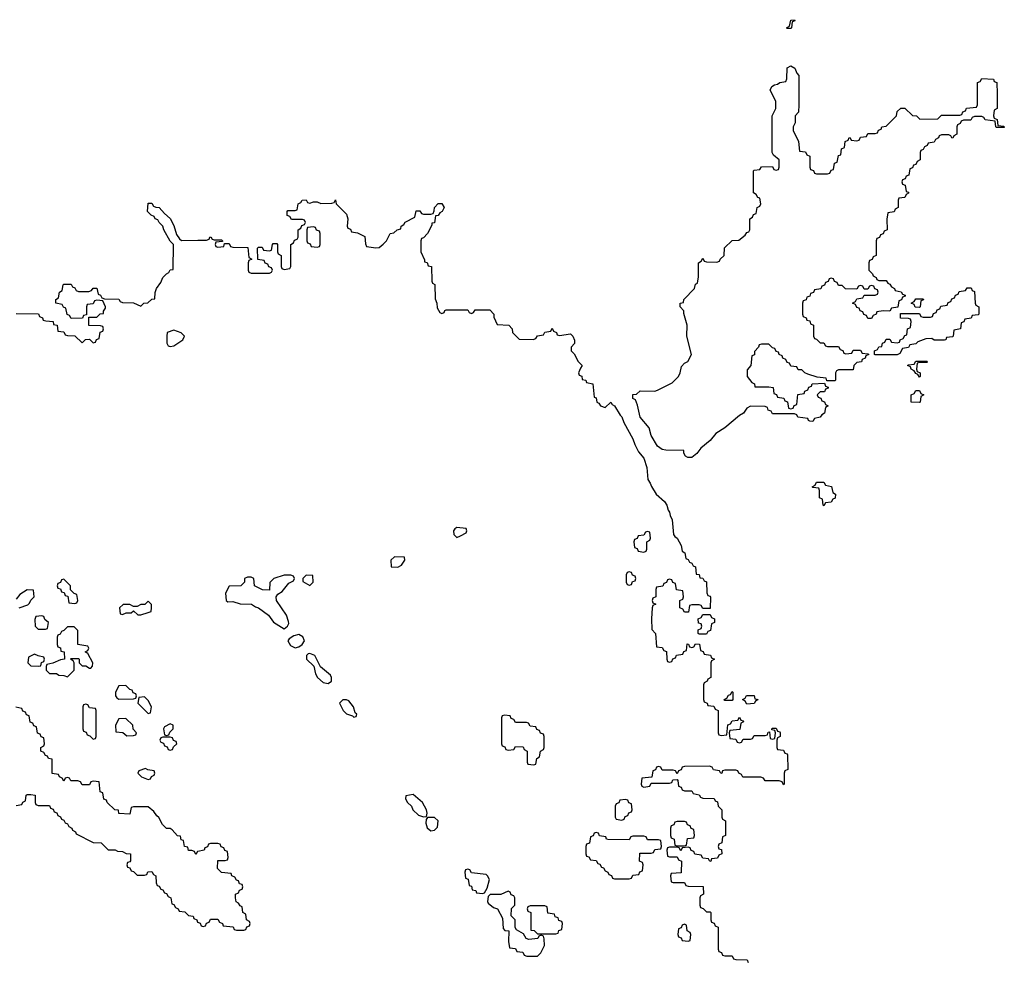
# Model space of a CAD drawing. Header units: inches. Extents: x 2777885 to 2884230, y 684484 to 829189.
# Tile 139 of 239: x 2819030 to 2824393, y 782659 to 787794. Entities that reach past the tile are written whole.
import ezdxf

# ---------------------------------------------------------------- set-up
doc = ezdxf.new("R2010")
doc.units = ezdxf.units.IN
doc.header["$MEASUREMENT"] = 0
doc.layers.add('C8718', color=7, linetype='Continuous')
doc.layers.add('C8728', color=7, linetype='Continuous')

msp = doc.modelspace()

# ---------------------------------------------------------------- linework, layer by layer
at = {"layer": 'C8718', "color": 6}
for points in [[(2819010, 786194), (2819132, 786192), (2819138, 786178), (2819154, 786170), (2819158, 786158), (2819172.7, 786152.7), (2819212, 786150), (2819214, 786134), (2819234, 786130), (2819238, 786098), (2819270, 786094), (2819278, 786078), (2819290, 786074), (2819330, 786071.3), (2819370, 786034), (2819388.4, 786051.6), (2819410, 786054), (2819430, 786034), (2819442, 786038), (2819448, 786052), (2819462, 786058), (2819468, 786092), (2819482, 786098), (2819486, 786110), (2819482, 786122), (2819470, 786126), (2819407.3, 786127.3), (2819406, 786174), (2819450, 786174), (2819468.4, 786191.6), (2819486, 786194), (2819486, 786206), (2819498, 786222), (2819498, 786230), (2819482, 786262), (2819450, 786266), (2819438, 786262), (2819430, 786246), (2819398, 786242), (2819394, 786230), (2819394, 786186), (2819378, 786182), (2819372.7, 786167.3), (2819310, 786166), (2819302, 786182), (2819288.4, 786188.4), (2819282, 786222), (2819268, 786228), (2819262, 786242), (2819226, 786250), (2819226, 786270), (2819242, 786278), (2819246, 786310), (2819262, 786318), (2819266, 786350), (2819270, 786354), (2819310, 786354), (2819318, 786338), (2819330, 786334), (2819338, 786318), (2819350, 786314), (2819407.3, 786312.7), (2819422, 786318), (2819430, 786332), (2819450, 786332), (2819458, 786298), (2819470, 786294), (2819478, 786278), (2819492.7, 786272.7), (2819570, 786271.3), (2819578, 786258), (2819590, 786254), (2819650, 786251.3), (2819690, 786234), (2819706, 786250), (2819728.7, 786251.3), (2819750, 786272), (2819766, 786274), (2819768.4, 786308.4), (2819775.3, 786330), (2819798, 786362), (2819809, 786390), (2819828.7, 786410), (2819843.1, 786416.9), (2819850, 786432), (2819866, 786434), (2819868, 786570), (2819850, 786588), (2819815.3, 786650), (2819809.2, 786669.2), (2819790, 786688.7), (2819783.1, 786703.1), (2819768.7, 786710), (2819762, 786722), (2819746, 786730), (2819726, 786750), (2819730, 786794), (2819750, 786794), (2819758, 786778), (2819772, 786772), (2819790, 786771.3), (2819818, 786738), (2819850, 786711.3), (2819870, 786672), (2819883.5, 786623.5), (2819899.6, 786599.6), (2819911.3, 786591.3), (2820000, 786592.2)], [(2819028, 784590), (2819074, 784606), (2819084, 784616), (2819090, 784632), (2819108, 784650), (2819106, 784686), (2819070, 784688.7), (2819030, 784662), (2819010, 784638)], [(2820000, 783262.4), (2819998, 783262), (2819990, 783246), (2819982, 783262), (2819968, 783268), (2819950, 783268.7), (2819946, 783286), (2819928, 783290), (2819922, 783322), (2819910, 783326), (2819906, 783346), (2819890, 783348), (2819860.4, 783380.4), (2819850, 783388), (2819830, 783388.7), (2819808, 783410), (2819788.4, 783448.4), (2819776.4, 783456.4), (2819760.4, 783480.4), (2819730, 783506), (2819650, 783506), (2819638, 783502), (2819630, 783466), (2819570, 783469.2), (2819568, 783488), (2819548, 783490), (2819506, 783530), (2819502, 783542), (2819488.4, 783548.4), (2819482, 783582), (2819468.4, 783588.4), (2819462, 783642), (2819430, 783646), (2819418, 783642), (2819410, 783626), (2819370, 783626), (2819362, 783642), (2819347.3, 783647.3), (2819308.4, 783648.4), (2819302, 783662), (2819290, 783666), (2819278, 783662), (2819270, 783646), (2819262, 783662), (2819246, 783670), (2819242, 783682), (2819207.3, 783687.3), (2819206, 783766), (2819186, 783770), (2819182, 783782), (2819170, 783786), (2819162, 783802), (2819146, 783810), (2819146, 783830), (2819162, 783838), (2819166, 783850), (2819162, 783882), (2819147.3, 783887.3), (2819142, 783902), (2819127.3, 783907.3), (2819122, 783942), (2819107.3, 783947.3), (2819102, 783962), (2819087.3, 783967.3), (2819082, 784002), (2819067.3, 784007.3), (2819062, 784022), (2819047.3, 784027.3), (2819042, 784042), (2819008.9, 784048.9)], [(2819010, 783514), (2819042, 783518), (2819048, 783532), (2819062, 783538), (2819066, 783570), (2819070, 783574), (2819090, 783574), (2819114, 783570), (2819114, 783530), (2819118, 783518), (2819130, 783514), (2819192.7, 783512.7), (2819198, 783498), (2819212.7, 783492.7), (2819218, 783478), (2819232.7, 783472.7), (2819238, 783458), (2819252, 783452), (2819258, 783438), (2819270, 783434), (2819278, 783418), (2819290, 783414), (2819298, 783398), (2819314, 783390), (2819318, 783378), (2819334, 783370), (2819338, 783358), (2819430, 783311), (2819474, 783310), (2819512, 783272), (2819550, 783271.3), (2819563.6, 783263.6), (2819590, 783262), (2819610, 783252), (2819634, 783250), (2819632.7, 783212.7), (2819630, 783206), (2819618, 783202), (2819614, 783190), (2819618, 783178), (2819630, 783174), (2819638, 783158), (2819650, 783154), (2819670, 783134), (2819710, 783134), (2819722, 783138), (2819728.7, 783151.3), (2819750, 783154), (2819758, 783138), (2819772, 783130), (2819772.7, 783092.7), (2819778, 783078), (2819790, 783074), (2819798, 783058), (2819810, 783054), (2819818, 783038), (2819830, 783034), (2819838, 783018), (2819854, 783010), (2819858, 782978), (2819870, 782974), (2819878, 782958), (2819894, 782950), (2819898, 782938), (2819930, 782934), (2819950, 782914), (2819974, 782910), (2819978, 782898), (2819994, 782890), (2819998, 782878), (2820000, 782877.3)]]:
    msp.add_lwpolyline(points, dxfattribs=at)
for points in [[(2819870, 786102), (2819834, 786090), (2819831.3, 786070), (2819832, 786032), (2819838, 786018), (2819850, 786014), (2819870, 786018), (2819918, 786050), (2819928, 786070), (2819908.9, 786088.9)], [(2819270, 784746), (2819258, 784742), (2819252.7, 784727.3), (2819238, 784722), (2819234, 784710), (2819238, 784698), (2819252.7, 784692.7), (2819258, 784678), (2819272.7, 784672.7), (2819278, 784658), (2819292.7, 784652.7), (2819298, 784618), (2819330, 784614), (2819342, 784618), (2819346, 784630), (2819342, 784662), (2819327.3, 784667.3), (2819307.3, 784687.3), (2819306, 784710)], [(2819730, 784626), (2819711.3, 784608.7), (2819690, 784608), (2819670, 784598), (2819650, 784598), (2819630, 784608), (2819592.7, 784607.3), (2819574, 784590), (2819578, 784558), (2819590, 784554), (2819610, 784562), (2819636.4, 784563.6), (2819650, 784574), (2819672.7, 784552.7), (2819690, 784552), (2819730, 784564.7), (2819746, 784570), (2819748, 784590), (2819747.3, 784607.3)], [(2819150, 784546), (2819118, 784542), (2819112.7, 784527.3), (2819114, 784490), (2819130, 784474), (2819170, 784474), (2819182, 784478), (2819186, 784510), (2819167.3, 784527.3), (2819162, 784542)], [(2819327.3, 784487.3), (2819290, 784486), (2819270, 784466), (2819258, 784462), (2819250, 784446), (2819238, 784442), (2819234, 784430), (2819234, 784390), (2819238, 784378), (2819251.6, 784371.6), (2819254, 784354), (2819272, 784350), (2819274, 784310), (2819252.7, 784307.3), (2819210, 784288), (2819178, 784282), (2819174, 784270), (2819174, 784250), (2819192.7, 784232.7), (2819230, 784232), (2819243.6, 784223.6), (2819270, 784222), (2819290, 784214), (2819326, 784250), (2819326, 784290), (2819322, 784302), (2819306, 784310), (2819310, 784314), (2819350, 784314), (2819354, 784310), (2819354, 784290), (2819370, 784274), (2819390, 784274), (2819410, 784262), (2819418, 784262), (2819427.3, 784272.7), (2819428, 784290), (2819402, 784342), (2819386, 784350), (2819402, 784358), (2819406, 784370), (2819402, 784382), (2819346, 784390), (2819347.3, 784467.3)], [(2819110, 784338), (2819078, 784322), (2819074, 784290), (2819090, 784274), (2819130, 784272), (2819146, 784274), (2819148.4, 784291.6), (2819162, 784298), (2819166, 784310), (2819162, 784322), (2819130, 784328)], [(2819607.3, 784167.3), (2819570, 784166), (2819552, 784130), (2819552, 784110), (2819559.6, 784099.6), (2819570, 784092), (2819650, 784094), (2819662, 784098), (2819666, 784110), (2819662, 784122), (2819647.3, 784127.3), (2819642, 784142), (2819630, 784146)], [(2819710, 784106), (2819678, 784102), (2819674, 784070), (2819730, 784014), (2819742, 784018), (2819748, 784050), (2819730, 784086)], [(2819390, 784066), (2819378, 784062), (2819374, 784050), (2819374, 783930), (2819378, 783918), (2819392.7, 783912.7), (2819398, 783898), (2819412.7, 783892.7), (2819430, 783874), (2819442, 783878), (2819446, 783890), (2819446, 784030), (2819442, 784042), (2819410, 784046), (2819402, 784062)], [(2819607.3, 783987.3), (2819570, 783986), (2819552, 783950), (2819554, 783914), (2819591.1, 783911.1), (2819612.7, 783892.7), (2819650, 783894), (2819662, 783898), (2819666, 783910), (2819648.4, 783928.4), (2819646, 783950)], [(2819850, 783958), (2819818, 783942), (2819814, 783930), (2819818, 783898), (2819830, 783894), (2819842, 783898), (2819847.3, 783912.7), (2819866, 783930), (2819866, 783950)], [(2819850, 783886), (2819810, 783886), (2819798, 783882), (2819794, 783870), (2819798, 783858), (2819812.7, 783852.7), (2819818, 783838), (2819832.7, 783832.7), (2819838, 783818), (2819850, 783814), (2819862, 783818), (2819867.3, 783832.7), (2819886, 783850), (2819882, 783862), (2819867.3, 783867.3), (2819862, 783882)], [(2819715.3, 783715.3), (2819678, 783702), (2819674, 783690), (2819694, 783670), (2819730, 783654), (2819742, 783658), (2819748, 783672), (2819762, 783678), (2819766, 783690), (2819762, 783702), (2819728.4, 783708.4)]]:
    msp.add_lwpolyline(points, close=True, dxfattribs=at)
at = {"layer": 'C8728', "color": 6}
for points in [[(2823210, 787746), (2823206, 787750), (2823222, 787758), (2823230, 787792), (2823250, 787794), (2823252, 787788), (2823238, 787782), (2823234, 787750), (2823230, 787746)], [(2823370, 786954), (2823430, 786954), (2823442, 786958), (2823450, 786974), (2823462, 786978), (2823468.4, 787011.6), (2823482, 787018), (2823490, 787054), (2823502, 787058), (2823506, 787090), (2823522, 787098), (2823526, 787130), (2823542, 787138), (2823547.3, 787152.7), (2823554, 787150), (2823558, 787138), (2823590, 787134), (2823602, 787138), (2823610, 787154), (2823642, 787158), (2823650, 787174), (2823690, 787174), (2823702, 787178), (2823708, 787192), (2823722, 787198), (2823726, 787210), (2823750, 787214), (2823806, 787270), (2823810, 787294), (2823830, 787312), (2823850, 787312), (2823892, 787272), (2823914, 787270), (2823932.7, 787252.7), (2824030, 787254), (2824050, 787274), (2824150, 787274), (2824162, 787278), (2824167.3, 787292.7), (2824182, 787298), (2824187.3, 787312.7), (2824242, 787318), (2824246, 787330), (2824247.3, 787452.7), (2824262, 787458), (2824270, 787474), (2824334, 787470), (2824338, 787458), (2824351.6, 787451.6), (2824354, 787390), (2824354, 787310), (2824338, 787302), (2824334, 787270), (2824338, 787258), (2824354, 787250), (2824358, 787218), (2824390, 787214), (2824392.7, 787207.3), (2824350, 787206), (2824346, 787210), (2824342, 787242), (2824288.4, 787248.4), (2824282, 787262), (2824270, 787266), (2824230, 787266), (2824218, 787262), (2824210, 787246), (2824170, 787246), (2824158, 787242), (2824152, 787228), (2824138, 787222), (2824134, 787210), (2824134, 787170), (2824118, 787162), (2824111.6, 787148.4), (2824106, 787150), (2824102, 787162), (2824090, 787166), (2824050, 787166), (2824038, 787162), (2824034, 787150), (2824018, 787142), (2824010, 787126), (2823978, 787122), (2823972, 787108), (2823958, 787102), (2823950, 787086), (2823938, 787082), (2823934, 787070), (2823934, 787030), (2823918, 787022), (2823910, 787006), (2823898, 787002), (2823892.7, 786987.3), (2823878, 786982), (2823872.7, 786947.3), (2823858, 786942), (2823852.7, 786927.3), (2823838, 786922), (2823834, 786910), (2823838, 786898), (2823852.7, 786892.7), (2823858, 786858), (2823870, 786854), (2823871.6, 786848.4), (2823858, 786842), (2823850, 786826), (2823818, 786822), (2823814, 786810), (2823814, 786770), (2823798, 786762), (2823792.7, 786747.3), (2823758, 786742), (2823752.7, 786707.3), (2823754, 786650), (2823738, 786642), (2823732.7, 786627.3), (2823718, 786622), (2823712.7, 786607.3), (2823698, 786602), (2823694, 786590), (2823694, 786510), (2823678, 786502), (2823672.7, 786487.3), (2823658, 786482), (2823654, 786470), (2823654, 786430), (2823674, 786410), (2823678, 786398), (2823694, 786390), (2823698, 786378), (2823710, 786374), (2823750, 786374), (2823758, 786358), (2823770, 786354), (2823778, 786338), (2823794, 786330), (2823798, 786318), (2823831.6, 786311.6), (2823838, 786298), (2823852.7, 786292.7), (2823852.7, 786287.3), (2823838, 786282), (2823832.7, 786267.3), (2823818, 786262), (2823812.7, 786227.3), (2823778, 786222), (2823770, 786206), (2823732.7, 786207.3), (2823698, 786202), (2823694, 786190), (2823678, 786182), (2823670, 786166), (2823650, 786166), (2823642, 786182), (2823627.3, 786187.3), (2823622, 786202), (2823607.3, 786207.3), (2823602, 786222), (2823590, 786226), (2823582, 786242), (2823566, 786250), (2823582, 786258), (2823590, 786274), (2823622, 786278), (2823630, 786294), (2823690, 786294), (2823702, 786298), (2823706, 786310), (2823702, 786322), (2823687.3, 786327.3), (2823682, 786342), (2823670, 786346), (2823658, 786342), (2823650, 786326), (2823630, 786326), (2823622, 786342), (2823610, 786346), (2823598, 786342), (2823590, 786326), (2823528.4, 786328.4), (2823510, 786346), (2823490, 786346), (2823482, 786362), (2823467.3, 786367.3), (2823462, 786382), (2823450, 786386), (2823438, 786382), (2823432.7, 786367.3), (2823418, 786362), (2823412.7, 786347.3), (2823398, 786342), (2823392.7, 786327.3), (2823358, 786322), (2823352.7, 786307.3), (2823338, 786302), (2823332.7, 786287.3), (2823318, 786282), (2823312.7, 786267.3), (2823298, 786262), (2823294, 786250), (2823294, 786190), (2823298, 786178), (2823314, 786170), (2823318, 786158), (2823332.7, 786152.7), (2823338, 786138), (2823354, 786130), (2823354, 786070), (2823358, 786058), (2823370, 786054), (2823390, 786034), (2823410, 786034), (2823418, 786018), (2823430, 786014), (2823490, 786014), (2823498, 785998), (2823512.7, 785992.7), (2823518, 785978), (2823530, 785974), (2823562, 785978), (2823570, 785994), (2823610, 785994), (2823618, 785978), (2823650, 785974), (2823654, 785970), (2823638, 785962), (2823634, 785950), (2823618, 785942), (2823614, 785930), (2823590, 785926), (2823574, 785910), (2823570, 785886), (2823490, 785886), (2823478, 785882), (2823474, 785870), (2823474, 785830), (2823470, 785826), (2823426, 785826), (2823422, 785842), (2823372.7, 785847.3), (2823323.1, 785863.1), (2823306, 785870), (2823290, 785886), (2823270, 785886), (2823262, 785902), (2823230, 785906), (2823222, 785922), (2823210, 785926), (2823202, 785942), (2823186, 785950), (2823182, 785962), (2823166, 785970), (2823162, 785982), (2823150, 785986), (2823142, 786002), (2823130, 786006), (2823110, 786026), (2823070, 786026), (2823058, 786022), (2823054, 786010), (2823032.7, 785987.3), (2823031.6, 785968.4), (2823018, 785962), (2823012, 785910), (2822992.7, 785887.3), (2822992, 785850), (2823018, 785818), (2823032, 785810), (2823034, 785794), (2823110, 785794), (2823134, 785790), (2823138, 785758), (2823152, 785752), (2823158, 785738), (2823191.6, 785731.6), (2823198, 785718), (2823212, 785712), (2823218, 785678), (2823230, 785674), (2823242, 785678), (2823247.3, 785692.7), (2823262, 785698), (2823267.3, 785752.7), (2823302, 785758), (2823306, 785770), (2823322, 785778), (2823327.3, 785792.7), (2823342, 785798), (2823346, 785810), (2823414, 785814), (2823418, 785798), (2823432.7, 785792.7), (2823432.7, 785787.3), (2823418, 785782), (2823412.7, 785767.3), (2823390, 785766), (2823374, 785750), (2823378, 785738), (2823392.7, 785732.7), (2823398, 785718), (2823412.7, 785712.7), (2823418, 785698), (2823434, 785690), (2823418, 785682), (2823414, 785650), (2823398, 785642), (2823390, 785628), (2823358, 785622), (2823350, 785606), (2823332.7, 785607.3), (2823326, 785610), (2823322, 785622), (2823268.4, 785628.4), (2823262, 785642), (2823250, 785646), (2823130, 785646), (2823122, 785662), (2823107.3, 785667.3), (2823102, 785682), (2823090, 785686), (2823010, 785688), (2822990, 785678), (2822972, 785650), (2822950, 785638), (2822871.3, 785570), (2822820.7, 785539.3), (2822790, 785502), (2822739.8, 785460.2), (2822718, 785430), (2822690, 785409), (2822668.9, 785408.9), (2822656.4, 785416.4), (2822647.3, 785432.7), (2822647.3, 785447.3), (2822550, 785449), (2822530, 785453.2), (2822504, 785470), (2822470, 785528), (2822458, 785570), (2822410, 785629), (2822394.6, 785694.6), (2822383.1, 785723.1), (2822369.4, 785730), (2822368.7, 785751.3), (2822390, 785754), (2822410, 785771.3), (2822489.1, 785770.9), (2822504.7, 785775.3), (2822584, 785816), (2822618, 785850), (2822628, 785870), (2822634.6, 785905.4), (2822650, 785922), (2822668.4, 785931.6), (2822688.7, 785970), (2822664, 786070), (2822666, 786130), (2822647.3, 786192.7), (2822647.3, 786207.3), (2822628, 786230), (2822628, 786250), (2822646, 786254), (2822648, 786270), (2822706, 786330), (2822710, 786354), (2822722, 786358), (2822727.3, 786392.7), (2822728, 786470), (2822742, 786478), (2822750, 786494), (2822758, 786478), (2822770, 786474), (2822827.3, 786472.7), (2822842, 786478), (2822846, 786490), (2822866, 786510), (2822868.9, 786551.1), (2822910, 786592), (2822947.3, 786592.7), (2822980.4, 786619.6), (2822990, 786634), (2823002, 786638), (2823006, 786650), (2823006, 786710), (2823022, 786718), (2823027.3, 786732.7), (2823042, 786738), (2823046, 786770), (2823062, 786778), (2823066, 786790), (2823062, 786822), (2823050, 786826), (2823042, 786842), (2823026, 786850), (2823026, 786970), (2823030, 786974), (2823062, 786978), (2823070, 786992), (2823130, 786994), (2823138, 786978), (2823150, 786974), (2823162, 786978), (2823166, 786990), (2823166, 787030), (2823136.4, 787056.4), (2823128, 787070), (2823128, 787270), (2823148, 787310), (2823148, 787350), (2823118, 787410), (2823126, 787430), (2823140.4, 787439.6), (2823158, 787442), (2823170, 787452), (2823202, 787458), (2823207.3, 787472.7), (2823210, 787532), (2823230, 787542), (2823252, 787530), (2823262, 787502), (2823274, 787490), (2823274, 787330), (2823272, 787290), (2823254, 787270), (2823252.7, 787232.7), (2823242, 787210), (2823242, 787190), (2823272, 787130), (2823278, 787078), (2823310, 787074), (2823318, 787058), (2823334, 787050), (2823334, 786990), (2823338, 786978), (2823352.7, 786972.7), (2823358, 786958)], [(2820630, 786666), (2820598, 786662), (2820594, 786650), (2820594, 786590), (2820598, 786578), (2820612.7, 786572.7), (2820618, 786558), (2820650, 786554), (2820662, 786558), (2820666, 786570), (2820666, 786630), (2820662, 786642), (2820647.3, 786647.3), (2820642, 786662)], [(2824067.3, 786047.3), (2824011.3, 786048.7), (2823998, 786058), (2823965.4, 786054.6), (2823921, 786039), (2823910, 786028), (2823878, 786022), (2823871.6, 786008.4), (2823838, 786002), (2823823.6, 785976.4), (2823810, 785968), (2823690, 785968), (2823686, 785970), (2823686, 785990), (2823702, 785998), (2823708.4, 786011.6), (2823726, 786014), (2823728.4, 786031.6), (2823742, 786038), (2823750, 786054), (2823770, 786054), (2823778, 786038), (2823810, 786034), (2823822, 786038), (2823826, 786050), (2823842, 786058), (2823850, 786074), (2823862, 786078), (2823866, 786110), (2823882, 786118), (2823886, 786150), (2823882, 786162), (2823870, 786166), (2823827.3, 786167.3), (2823827.3, 786192.7), (2823930, 786194), (2823938, 786178), (2823950, 786174), (2823990, 786174), (2824002, 786178), (2824007.3, 786192.7), (2824022, 786198), (2824027.3, 786212.7), (2824042, 786218), (2824047.3, 786232.7), (2824082, 786238), (2824087.3, 786252.7), (2824102, 786258), (2824107.3, 786272.7), (2824122, 786278), (2824127.3, 786292.7), (2824142, 786298), (2824147.3, 786312.7), (2824182, 786318), (2824190, 786334), (2824212.7, 786332.7), (2824218, 786318), (2824230, 786314), (2824234, 786250), (2824238, 786238), (2824254, 786230), (2824254, 786190), (2824250, 786186), (2824218, 786182), (2824211.6, 786168.4), (2824178, 786162), (2824172, 786148), (2824158, 786142), (2824154, 786110), (2824118, 786102), (2824114, 786070), (2824110, 786066), (2824078, 786062), (2824074, 786050)], [(2823930, 786226), (2823907.3, 786227.3), (2823902, 786242), (2823886, 786250), (2823902, 786258), (2823910, 786274), (2823950, 786274), (2823952.7, 786267.3), (2823938, 786262), (2823934, 786230)], [(2823930, 785846), (2823922, 785862), (2823910, 785866), (2823902, 785882), (2823886, 785890), (2823882, 785902), (2823866, 785910), (2823870, 785914), (2823902, 785918), (2823910, 785934), (2823970, 785934), (2823974, 785930), (2823970, 785926), (2823930, 785926), (2823918, 785922), (2823914, 785890), (2823918, 785878), (2823934, 785870), (2823934, 785850)], [(2823930, 785708), (2823886, 785710), (2823886, 785750), (2823902, 785758), (2823910, 785774), (2823930, 785774), (2823938, 785758), (2823954, 785750), (2823938, 785742), (2823934, 785710)], [(2823410, 785146), (2823406, 785150), (2823402, 785182), (2823386, 785190), (2823386, 785230), (2823382, 785242), (2823350, 785246), (2823346, 785250), (2823362, 785258), (2823370, 785274), (2823410, 785274), (2823418, 785258), (2823451.6, 785251.6), (2823458, 785218), (2823474, 785210), (2823472, 785188), (2823458, 785182), (2823450, 785166), (2823418, 785162)], [(2821410, 785028), (2821399.6, 785020.4), (2821392, 785010), (2821394, 784990), (2821410, 784974), (2821430, 784982), (2821462, 784998), (2821466, 785010), (2821462, 785022)], [(2822450, 785006), (2822438, 785002), (2822430, 784986), (2822398, 784982), (2822392.7, 784967.3), (2822378, 784962), (2822374, 784950), (2822378, 784918), (2822392.7, 784912.7), (2822398, 784898), (2822430, 784894), (2822442, 784898), (2822446, 784910), (2822446, 784950), (2822462, 784958), (2822466, 784970), (2822462, 785002)], [(2821071.6, 784868.4), (2821052, 784850), (2821054, 784814), (2821090, 784812), (2821110, 784822), (2821128, 784850), (2821126, 784866)], [(2822350, 784786), (2822338, 784782), (2822334, 784770), (2822334, 784730), (2822338, 784718), (2822350, 784714), (2822362, 784718), (2822367.3, 784732.7), (2822382, 784738), (2822386, 784750), (2822382, 784762), (2822367.3, 784767.3), (2822362, 784782)], [(2820470, 784768.7), (2820414, 784750), (2820392.7, 784727.3), (2820390, 784686), (2820352, 784688), (2820308, 784710), (2820306, 784750), (2820290, 784758), (2820270, 784758), (2820254, 784750), (2820254, 784730), (2820234, 784710), (2820171.6, 784708.4), (2820151, 784670), (2820154, 784630), (2820163.6, 784623.6), (2820190, 784624.7), (2820230, 784611), (2820292, 784610), (2820314.8, 784594.8), (2820330, 784590.8), (2820384.7, 784550), (2820412.5, 784512.5), (2820470, 784476), (2820489.3, 784490.7), (2820495.5, 784504.5), (2820494.8, 784514.8), (2820482.7, 784550), (2820429, 784630), (2820426, 784650), (2820436.4, 784663.6), (2820460.4, 784679.6), (2820496.4, 784723.6), (2820522, 784738), (2820526, 784750), (2820522, 784762), (2820507.3, 784767.3)], [(2820590, 784768), (2820572, 784750), (2820572.7, 784732.7), (2820610, 784712), (2820628, 784730), (2820626, 784766)], [(2822730, 784446), (2822726, 784450), (2822726, 784470), (2822742, 784478), (2822746, 784490), (2822742, 784502), (2822727.3, 784507.3), (2822726, 784530), (2822742, 784538), (2822750, 784554), (2822790, 784554), (2822798, 784538), (2822814, 784530), (2822814, 784510), (2822798, 784502), (2822792.7, 784467.3), (2822778, 784462), (2822770, 784446)], [(2820550, 784444), (2820522.8, 784437.2), (2820498, 784422), (2820491.3, 784410), (2820505.4, 784385.4), (2820530, 784371.3), (2820550, 784378), (2820569.1, 784390.9), (2820582, 784410), (2820572.9, 784432.9)], [(2820610, 784342), (2820601, 784339), (2820592, 784330), (2820592, 784310), (2820631.6, 784271.6), (2820641, 784230), (2820651.3, 784210), (2820683.5, 784183.5), (2820710, 784178), (2820728, 784190), (2820728.7, 784210), (2820723.1, 784223.1), (2820668.9, 784268.9), (2820638, 784330)], [(2822870, 784086), (2822866, 784090), (2822882, 784098), (2822890, 784114), (2822902, 784118), (2822910, 784134), (2822914, 784130), (2822914, 784090), (2822910, 784086)], [(2820810, 784088.7), (2820790, 784088), (2820772, 784070), (2820792, 784030), (2820810, 784012), (2820842, 784002), (2820850, 783994), (2820862, 783998), (2820866, 784010), (2820858, 784018), (2820848.7, 784050), (2820823.1, 784083.1)], [(2822990, 784066), (2822982, 784082), (2822966, 784090), (2822982, 784098), (2822988.4, 784111.6), (2823030, 784112), (2823034, 784094), (2823051.3, 784090), (2823038, 784082), (2823030, 784068)], [(2821670, 784006), (2821658, 784002), (2821654, 783990), (2821654, 783850), (2821658, 783838), (2821672.7, 783832.7), (2821678, 783818), (2821690, 783814), (2821722, 783818), (2821730, 783834), (2821772.7, 783832.7), (2821778, 783818), (2821794, 783810), (2821794, 783750), (2821798, 783738), (2821830, 783734), (2821842, 783738), (2821846, 783770), (2821862, 783778), (2821866, 783810), (2821882, 783818), (2821886, 783830), (2821886, 783890), (2821882, 783902), (2821867.3, 783907.3), (2821862, 783922), (2821847.3, 783927.3), (2821842, 783942), (2821810, 783946), (2821802, 783962), (2821790, 783966), (2821730, 783966), (2821722, 783982), (2821707.3, 783987.3), (2821702, 784002)], [(2821172.9, 783572.9), (2821134, 783566), (2821132, 783550), (2821142, 783530), (2821164.7, 783510), (2821171, 783490), (2821201.4, 783461.4), (2821230, 783452), (2821246, 783454), (2821248.4, 783471.6), (2821245.2, 783490), (2821224, 783530)], [(2822330, 783546), (2822298, 783542), (2822292.7, 783527.3), (2822278, 783522), (2822274, 783510), (2822274, 783450), (2822278, 783438), (2822310, 783434), (2822322, 783438), (2822327.3, 783452.7), (2822342, 783458), (2822347.3, 783472.7), (2822362, 783478), (2822366, 783490), (2822362, 783522), (2822347.3, 783527.3), (2822342, 783542)], [(2821290, 783448.7), (2821251.6, 783448.4), (2821243.6, 783436.4), (2821242.8, 783417.2), (2821250, 783392), (2821270, 783376), (2821290, 783378), (2821304.7, 783395.3), (2821308.7, 783430)], [(2822650, 783426), (2822610, 783426), (2822598, 783422), (2822592.7, 783407.3), (2822578, 783402), (2822574, 783390), (2822574, 783350), (2822578, 783338), (2822594, 783330), (2822598, 783298), (2822610, 783294), (2822650, 783294), (2822662, 783298), (2822667.3, 783332.7), (2822702, 783338), (2822706, 783350), (2822702, 783382), (2822687.3, 783387.3), (2822682, 783402), (2822667.3, 783407.3), (2822662, 783422)], [(2822170, 783366), (2822158, 783362), (2822152.7, 783347.3), (2822138, 783342), (2822132.7, 783307.3), (2822118, 783302), (2822114, 783290), (2822114, 783250), (2822118, 783238), (2822130, 783234), (2822138, 783218), (2822170, 783214), (2822178, 783198), (2822190, 783194), (2822198, 783178), (2822210, 783174), (2822218, 783158), (2822234, 783150), (2822238, 783138), (2822252.7, 783132.7), (2822258, 783118), (2822270, 783114), (2822350, 783114), (2822362, 783118), (2822370, 783134), (2822402, 783138), (2822407.3, 783152.7), (2822422, 783158), (2822426, 783190), (2822422, 783202), (2822406, 783210), (2822407.3, 783252.7), (2822470, 783254), (2822482, 783258), (2822490, 783274), (2822522, 783278), (2822526, 783290), (2822522, 783322), (2822510, 783326), (2822450, 783326), (2822442, 783342), (2822430, 783346), (2822370, 783346), (2822358, 783342), (2822350, 783326), (2822232.7, 783327.3), (2822226, 783330), (2822222, 783342), (2822187.3, 783347.3), (2822182, 783362)], [(2821470, 783166), (2821458, 783162), (2821454, 783150), (2821458, 783118), (2821472.7, 783112.7), (2821478, 783078), (2821490, 783074), (2821494, 783054), (2821514, 783050), (2821518, 783038), (2821550, 783034), (2821562, 783038), (2821576.4, 783063.6), (2821588, 783110), (2821578, 783130), (2821570, 783138), (2821490, 783146), (2821482, 783162)], [(2821690, 783046), (2821651.3, 783028.7), (2821592, 783028), (2821582, 783018), (2821578, 782990), (2821582, 782982), (2821610, 782958), (2821632, 782950), (2821659.6, 782899.6), (2821663.6, 782843.6), (2821672.7, 782832.7), (2821694, 782830), (2821692.7, 782772.7), (2821698, 782738), (2821730, 782734), (2821738, 782718), (2821770, 782714), (2821778, 782698), (2821792, 782692), (2821850, 782692), (2821869, 782711), (2821888, 782750), (2821887.3, 782787.3), (2821882, 782802), (2821870, 782806), (2821858, 782802), (2821851.3, 782788.7), (2821803.1, 782783.1), (2821788.9, 782788.9), (2821774.6, 782814.6), (2821736.4, 782836.4), (2821728, 782848), (2821728, 782890), (2821707.3, 782912.7), (2821708.4, 782951.6), (2821726, 782970), (2821726, 783010), (2821722, 783022), (2821707.3, 783027.3), (2821702, 783042)], [(2821890, 782966), (2821810, 782966), (2821798, 782962), (2821794, 782950), (2821798, 782938), (2821814, 782930), (2821814, 782834), (2821831.6, 782831.6), (2821850, 782814), (2821950, 782814), (2821962, 782818), (2821967.3, 782832.7), (2821982, 782838), (2821986, 782870), (2821982, 782882), (2821967.3, 782887.3), (2821962, 782902), (2821947.3, 782907.3), (2821942, 782922), (2821907.3, 782927.3), (2821902, 782962)], [(2822650, 782866), (2822638, 782862), (2822632.7, 782847.3), (2822618, 782842), (2822614, 782810), (2822618, 782798), (2822632.7, 782792.7), (2822638, 782778), (2822670, 782774), (2822682, 782778), (2822686, 782810), (2822682, 782822), (2822666, 782830), (2822662, 782862)]]:
    msp.add_lwpolyline(points, close=True, dxfattribs=at)
for points in [[(2820000, 786592.2), (2820047.3, 786592.7), (2820062, 786598), (2820066, 786610), (2820071.3, 786611.3), (2820078, 786598), (2820090, 786594), (2820130, 786594), (2820134, 786590), (2820134, 786586), (2820098, 786582), (2820094, 786570), (2820098, 786558), (2820110, 786554), (2820142, 786558), (2820146, 786574), (2820170, 786574), (2820178, 786558), (2820190, 786554), (2820272.7, 786552.7), (2820278, 786498), (2820294, 786490), (2820278, 786482), (2820274, 786470), (2820274, 786430), (2820278, 786418), (2820290, 786414), (2820390, 786414), (2820402, 786418), (2820406, 786430), (2820402, 786442), (2820387.3, 786447.3), (2820382, 786462), (2820367.3, 786467.3), (2820362, 786482), (2820327.3, 786487.3), (2820326, 786550), (2820330, 786554), (2820350, 786554), (2820358, 786538), (2820390, 786534), (2820402, 786538), (2820406, 786570), (2820410, 786574), (2820430, 786574), (2820434, 786570), (2820434, 786530), (2820438, 786518), (2820454, 786510), (2820454, 786450), (2820458, 786438), (2820470, 786434), (2820502, 786438), (2820506, 786450), (2820506, 786570), (2820522, 786578), (2820527.3, 786592.7), (2820542, 786598), (2820546, 786610), (2820546, 786650), (2820562, 786658), (2820567.3, 786672.7), (2820582, 786678), (2820586, 786690), (2820582, 786702), (2820570, 786706), (2820510, 786706), (2820502, 786722), (2820487.3, 786727.3), (2820486, 786750), (2820490, 786754), (2820530, 786754), (2820542, 786758), (2820546, 786790), (2820562, 786798), (2820568.4, 786811.6), (2820590, 786812), (2820598, 786798), (2820610, 786794), (2820630, 786802), (2820650, 786802), (2820670, 786792), (2820730, 786794), (2820742, 786798), (2820750, 786812), (2820754, 786790), (2820810, 786734), (2820818, 786710), (2820814, 786670), (2820818, 786658), (2820832, 786652), (2820838, 786638), (2820870, 786632), (2820910, 786612), (2820912.7, 786572.7), (2820918, 786558), (2820970, 786552), (2820987.3, 786552.7), (2821010, 786572), (2821028, 786590), (2821048, 786630), (2821068, 786632), (2821086, 786650), (2821106, 786654), (2821108, 786670), (2821122, 786678), (2821130, 786691.3), (2821182, 786718), (2821190, 786752), (2821210, 786752), (2821218, 786738), (2821230, 786734), (2821270, 786734), (2821282, 786738), (2821288, 786752), (2821288.7, 786770), (2821310, 786792), (2821330, 786792), (2821342, 786770), (2821331, 786750), (2821318, 786742), (2821310, 786728), (2821294, 786726), (2821290, 786688), (2821274, 786686), (2821274, 786674), (2821250.9, 786629.1), (2821230, 786606), (2821218, 786602), (2821214, 786590), (2821214, 786530), (2821234, 786486), (2821234, 786474), (2821250, 786472), (2821254, 786454), (2821272, 786450), (2821274, 786370), (2821278, 786358), (2821291.6, 786351.6), (2821292.7, 786272.7), (2821302, 786250), (2821303.6, 786223.6), (2821318, 786198), (2821330, 786194), (2821342, 786198), (2821346, 786210), (2821352.7, 786212.7), (2821470, 786214), (2821478, 786198), (2821490, 786194), (2821502, 786198), (2821510, 786214), (2821590, 786214), (2821612, 786190), (2821612.7, 786172.7), (2821630, 786134), (2821694, 786130), (2821712, 786110), (2821714, 786090), (2821750, 786054), (2821827.3, 786052.7), (2821842, 786058), (2821850, 786072), (2821882, 786078), (2821890, 786092), (2821922, 786098), (2821930, 786114), (2821938, 786098), (2821954, 786090), (2821958, 786078), (2821970, 786074), (2822030, 786082), (2822042, 786070), (2822051.6, 786048.4), (2822052, 786030), (2822034, 786010), (2822034, 785990), (2822050, 785974), (2822071.3, 785931.3), (2822094, 785910), (2822083.6, 785896.4), (2822074, 785870), (2822078, 785858), (2822091.6, 785851.6), (2822094, 785834), (2822114, 785830), (2822118, 785818), (2822152, 785810), (2822158, 785738), (2822170, 785734), (2822174, 785710), (2822184.7, 785704.7), (2822194, 785690), (2822218, 785682), (2822250, 785710.8), (2822256.9, 785696.9), (2822270, 785691), (2822299.8, 785639.8), (2822310, 785631), (2822320.4, 785600.4), (2822370, 785510.8), (2822379.8, 785479.8), (2822400.4, 785440.4), (2822430, 785404.7), (2822445.4, 785354.6), (2822450.8, 785290), (2822464.7, 785270), (2822470.7, 785250.7), (2822496, 785210), (2822542.8, 785170), (2822554.9, 785150), (2822561.4, 785121.4), (2822570, 785111.3), (2822572.5, 785092.5), (2822582.8, 785070), (2822591.3, 784990), (2822598, 784978), (2822611.3, 784970), (2822622, 784950), (2822632, 784930), (2822638, 784898), (2822652, 784890), (2822658, 784858), (2822670, 784854), (2822678, 784838), (2822690, 784834), (2822698, 784818), (2822710, 784814), (2822714, 784774), (2822730, 784772), (2822734, 784754), (2822750, 784752), (2822758, 784738), (2822770, 784731.3), (2822772, 784672), (2822778, 784658), (2822790, 784654), (2822791.6, 784648.4), (2822790, 784586), (2822750, 784586), (2822742, 784602), (2822730, 784606), (2822690, 784606), (2822678, 784602), (2822672.7, 784567.3), (2822650, 784566), (2822642, 784582), (2822626, 784590), (2822626, 784630), (2822642, 784638), (2822646, 784650), (2822642, 784682), (2822607.3, 784687.3), (2822602, 784722), (2822587.3, 784727.3), (2822582, 784742), (2822570, 784746), (2822558, 784742), (2822552.7, 784727.3), (2822538, 784722), (2822532.7, 784707.3), (2822498, 784702), (2822494, 784690), (2822494, 784650), (2822478, 784642), (2822474, 784630), (2822478, 784618), (2822494, 784610), (2822478, 784602), (2822474, 784590), (2822472, 784530), (2822472.7, 784472.7), (2822492, 784450), (2822498, 784378), (2822530, 784374), (2822538, 784358), (2822552.7, 784352.7), (2822554, 784310), (2822558, 784298), (2822570, 784294), (2822582, 784298), (2822587.3, 784312.7), (2822602, 784318), (2822607.3, 784332.7), (2822642, 784338), (2822647.3, 784352.7), (2822662, 784358), (2822666, 784394), (2822672.7, 784392.7), (2822678, 784378), (2822690, 784374), (2822702, 784378), (2822710, 784394), (2822732.7, 784392.7), (2822738, 784358), (2822752.7, 784352.7), (2822758, 784338), (2822792.7, 784332.7), (2822798, 784318), (2822814, 784310), (2822798, 784302), (2822794, 784290), (2822794, 784210), (2822778, 784202), (2822774, 784190), (2822758, 784182), (2822754, 784170), (2822754, 784090), (2822758, 784078), (2822774, 784070), (2822778, 784058), (2822810, 784054), (2822818, 784038), (2822834, 784030), (2822834, 783910), (2822838, 783898), (2822850, 783894), (2822882, 783898), (2822887.3, 783952.7), (2822902, 783958), (2822910, 783974), (2822942, 783978), (2822950, 783994), (2822958, 783978), (2822970, 783974), (2822971.6, 783968.4), (2822958, 783962), (2822952.7, 783927.3), (2822898, 783922), (2822894, 783910), (2822898, 783878), (2822930, 783874), (2822938, 783858), (2822950, 783854), (2822962, 783858), (2822970, 783874), (2823010, 783874), (2823022, 783878), (2823030, 783894), (2823090, 783894), (2823102, 783898), (2823107.3, 783912.7), (2823114, 783914), (2823118, 783878), (2823130, 783874), (2823142, 783878), (2823146, 783910), (2823142, 783922), (2823126, 783926), (2823126, 783930), (2823130, 783934), (2823150, 783934), (2823158, 783918), (2823170, 783914), (2823171.6, 783908.4), (2823171.6, 783888.4), (2823158, 783882), (2823154, 783870), (2823154, 783830), (2823158, 783818), (2823190, 783814), (2823198, 783798), (2823210, 783794), (2823211.6, 783788.4), (2823214, 783710), (2823198, 783702), (2823194, 783690), (2823194, 783630), (2823190, 783626), (2823182, 783642), (2823167.3, 783647.3), (2823090, 783648), (2823082, 783662), (2823067.3, 783667.3), (2822968.4, 783668.4), (2822962, 783682), (2822946, 783690), (2822942, 783702), (2822930, 783706), (2822870, 783706), (2822858, 783702), (2822854, 783690), (2822848.4, 783688.4), (2822842, 783702), (2822808.4, 783708.4), (2822802, 783722), (2822787.3, 783727.3), (2822650, 783726), (2822638, 783722), (2822632.7, 783707.3), (2822618, 783702), (2822610, 783686), (2822602, 783702), (2822590, 783706), (2822530, 783706), (2822522, 783722), (2822510, 783726), (2822498, 783722), (2822492.7, 783707.3), (2822478, 783702), (2822472.7, 783667.3), (2822418, 783662), (2822414, 783630), (2822418, 783618), (2822430, 783614), (2822462, 783618), (2822470, 783634), (2822570, 783634), (2822582, 783638), (2822587.3, 783652.7), (2822610, 783654), (2822614, 783650), (2822618, 783618), (2822632.7, 783612.7), (2822638, 783598), (2822650, 783594), (2822690, 783594), (2822698, 783578), (2822731.6, 783571.6), (2822738, 783558), (2822750, 783554), (2822811.6, 783551.6), (2822818, 783538), (2822830, 783534), (2822834, 783510), (2822854, 783490), (2822854, 783450), (2822858, 783438), (2822874, 783430), (2822874, 783350), (2822858, 783342), (2822854, 783310), (2822838, 783302), (2822834, 783290), (2822838, 783278), (2822852.7, 783272.7), (2822854, 783250), (2822838, 783242), (2822830, 783226), (2822798, 783222), (2822794, 783210), (2822788.4, 783208.4), (2822782, 783222), (2822750, 783226), (2822742, 783242), (2822707.3, 783247.3), (2822702, 783262), (2822687.3, 783267.3), (2822682, 783282), (2822670, 783286), (2822638, 783282), (2822630, 783266), (2822622, 783282), (2822610, 783286), (2822570, 783286), (2822558, 783282), (2822554, 783270), (2822558, 783238), (2822570, 783234), (2822610, 783234), (2822618, 783218), (2822634, 783210), (2822632.7, 783147.3), (2822578, 783142), (2822574, 783130), (2822578, 783098), (2822590, 783094), (2822650, 783094), (2822658, 783078), (2822670, 783074), (2822752.7, 783072.7), (2822754, 783030), (2822738, 783022), (2822734, 783010), (2822734, 782970), (2822738, 782958), (2822752.7, 782952.7), (2822770, 782934), (2822790, 782934), (2822794, 782930), (2822794, 782890), (2822798, 782878), (2822812.7, 782872.7), (2822818, 782858), (2822834, 782850), (2822834, 782730), (2822838, 782718), (2822852.7, 782712.7), (2822858, 782698), (2822870, 782694), (2822910, 782694), (2822918, 782678), (2822930, 782674), (2822991.6, 782671.6), (2822998, 782658)], [(2820000, 782877.3), (2820012.7, 782872.7), (2820018, 782858), (2820030, 782854), (2820042, 782858), (2820047.3, 782872.7), (2820062, 782878), (2820070, 782894), (2820110, 782894), (2820118, 782878), (2820134, 782870), (2820138, 782858), (2820192, 782852), (2820198, 782838), (2820210, 782834), (2820250, 782834), (2820262, 782838), (2820267.3, 782852.7), (2820282, 782858), (2820286, 782870), (2820282, 782882), (2820266, 782890), (2820262, 782922), (2820246, 782930), (2820242, 782962), (2820230, 782966), (2820222, 782982), (2820208.4, 782988.4), (2820206, 783010), (2820206, 783030), (2820222, 783038), (2820227.3, 783052.7), (2820242, 783058), (2820246, 783070), (2820242, 783082), (2820227.3, 783087.3), (2820222, 783102), (2820210, 783106), (2820202, 783122), (2820186, 783130), (2820182, 783142), (2820130, 783148), (2820108, 783170), (2820110, 783214), (2820150, 783214), (2820162, 783218), (2820166, 783230), (2820162, 783262), (2820147.3, 783267.3), (2820142, 783282), (2820127.3, 783287.3), (2820122, 783302), (2820110, 783306), (2820070, 783306), (2820058, 783302), (2820052, 783288), (2820038, 783282), (2820034, 783270), (2820000, 783262.4)]]:
    msp.add_lwpolyline(points, dxfattribs=at)

doc.saveas('drawing.dxf')
